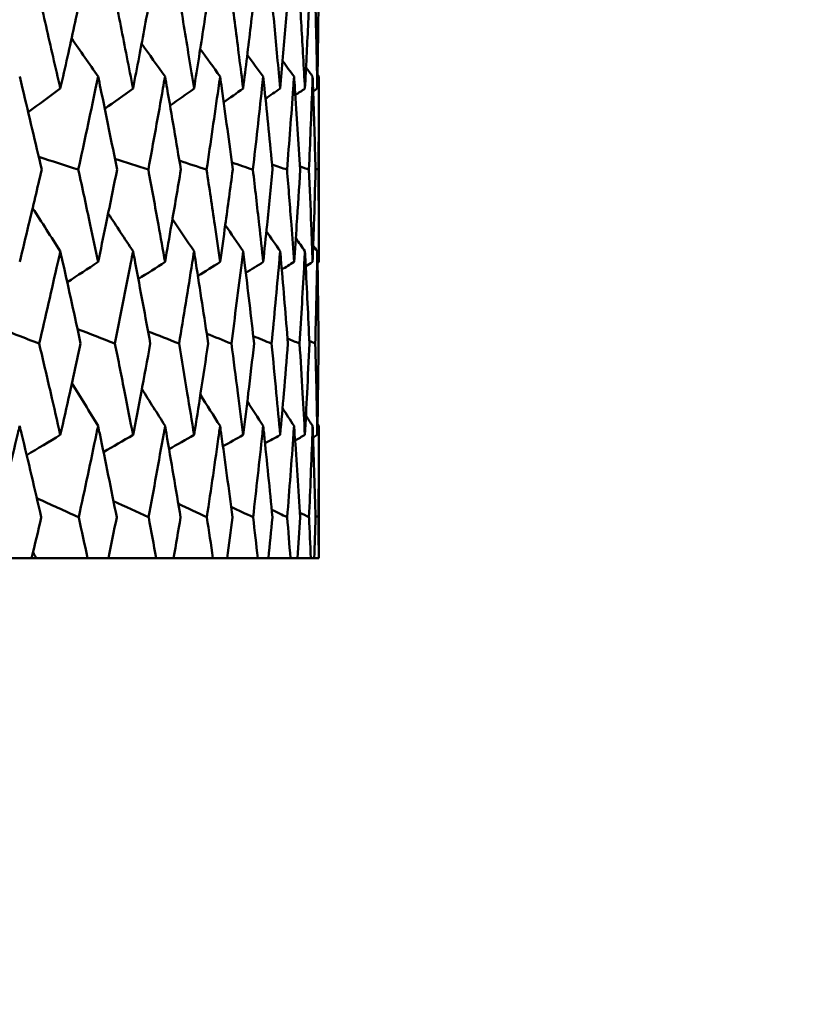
# Model space of a CAD drawing. Header units: millimetres. Extents: x 172 to 1631, y 500 to 2693.
# Tile 167 of 218: x 952.33 to 957.38, y 576.76 to 583.03. Entities that reach past the tile are written whole.
import ezdxf

# ---------------------------------------------------------------- set-up
doc = ezdxf.new("R2010")
doc.units = ezdxf.units.MM
doc.header["$LTSCALE"] = 10
doc.layers.add('Widoczne (ISO)', color=7, linetype='Continuous', lineweight=50)

msp = doc.modelspace()

# ---------------------------------------------------------------- linework, layer by layer
at = {"layer": 'Widoczne (ISO)'}
for p, q in [((954.2343, 581.4849), (954.2343, 582.6647)), ((954.2343, 579.6019), (954.2343, 580.4422)), ((952.2533, 579.6019), (952.4068, 579.6019)), ((952.4365, 579.6019), (952.4068, 579.6019)), ((952.7626, 579.6019), (952.4365, 579.6019)), ((952.7626, 579.6019), (952.8954, 579.6019)), ((953.1989, 579.6019), (952.8954, 579.6019)), ((953.1989, 579.6019), (953.3103, 579.6019)), ((953.5603, 579.6019), (953.3103, 579.6019)), ((953.5603, 579.6019), (953.65, 579.6019)), ((953.8454, 579.6019), (953.65, 579.6019)), ((953.8454, 579.6019), (953.913, 579.6019)), ((954.0531, 579.6019), (953.913, 579.6019)), ((954.0531, 579.6019), (954.0983, 579.6019)), ((954.1827, 579.6019), (954.0983, 579.6019)), ((954.1827, 579.6019), (954.2053, 579.6019)), ((954.2334, 579.6019), (954.2053, 579.6019)), ((954.2334, 579.6019), (954.2343, 579.6019))]:
    msp.add_line(p, q, dxfattribs=at)
msp.add_circle((934.2343, 549.6019), 50, dxfattribs=at)
for points, knots in [([(952.4529, 583.1798), (952.4833, 583.0501), (952.5134, 582.9204), (952.5586, 582.723), (952.574, 582.6554), (952.5893, 582.5877)], [0.01681985, 0.01681985, 0.01681985, 0.01681985, 0.06159108, 0.06159108, 0.08495433, 0.08495433, 0.08495433, 0.08495433]), ([(952.5893, 582.5877), (952.6046, 582.6553), (952.6198, 582.723), (952.6639, 582.9204), (952.6924, 583.0501), (952.7206, 583.1798)], [0.03825175, 0.03825175, 0.03825175, 0.03825175, 0.06160817, 0.06160817, 0.10638617, 0.10638617, 0.10638617, 0.10638617]), ([(952.935, 583.1798), (952.9612, 583.0501), (952.987, 582.9204), (953.0257, 582.723), (953.0388, 582.6554), (953.0519, 582.5877)], [0.01681985, 0.01681985, 0.01681985, 0.01681985, 0.06159108, 0.06159108, 0.08495433, 0.08495433, 0.08495433, 0.08495433]), ([(953.0519, 582.5877), (953.0649, 582.6553), (953.0779, 582.723), (953.1153, 582.9204), (953.1395, 583.0501), (953.1634, 583.1798)], [0.03825175, 0.03825175, 0.03825175, 0.03825175, 0.06160817, 0.06160817, 0.10638617, 0.10638617, 0.10638617, 0.10638617]), ([(953.3434, 583.1798), (953.3652, 583.0501), (953.3866, 582.9204), (953.4185, 582.723), (953.4294, 582.6554), (953.4401, 582.5877)], [0.01681985, 0.01681985, 0.01681985, 0.01681985, 0.06159108, 0.06159108, 0.08495433, 0.08495433, 0.08495433, 0.08495433]), ([(953.4401, 582.5877), (953.4509, 582.6553), (953.4615, 582.723), (953.4922, 582.9204), (953.512, 583.0501), (953.5314, 583.1798)], [0.03825175, 0.03825175, 0.03825175, 0.03825175, 0.06160817, 0.06160817, 0.10638617, 0.10638617, 0.10638617, 0.10638617]), ([(953.6763, 583.1798), (953.6936, 583.0501), (953.7105, 582.9204), (953.7357, 582.723), (953.7442, 582.6554), (953.7526, 582.5877)], [0.01681985, 0.01681985, 0.01681985, 0.01681985, 0.06159108, 0.06159108, 0.08495433, 0.08495433, 0.08495433, 0.08495433]), ([(953.7526, 582.5877), (953.761, 582.6553), (953.7693, 582.723), (953.7932, 582.9204), (953.8084, 583.0501), (953.8233, 583.1798)], [0.03825175, 0.03825175, 0.03825175, 0.03825175, 0.06160817, 0.06160817, 0.10638617, 0.10638617, 0.10638617, 0.10638617]), ([(953.9325, 583.1798), (953.9453, 583.0501), (953.9576, 582.9204), (953.9759, 582.723), (953.982, 582.6554), (953.988, 582.5877)], [0.01681985, 0.01681985, 0.01681985, 0.01681985, 0.06159108, 0.06159108, 0.08495433, 0.08495433, 0.08495433, 0.08495433]), ([(953.988, 582.5877), (953.994, 582.6553), (954, 582.723), (954.0169, 582.9204), (954.0276, 583.0501), (954.0379, 583.1798)], [0.03825175, 0.03825175, 0.03825175, 0.03825175, 0.06160817, 0.06160817, 0.10638617, 0.10638617, 0.10638617, 0.10638617]), ([(954.111, 583.1798), (954.1191, 583.0501), (954.1269, 582.9204), (954.1381, 582.723), (954.1419, 582.6554), (954.1455, 582.5877)], [0.01681985, 0.01681985, 0.01681985, 0.01681985, 0.06159108, 0.06159108, 0.08495433, 0.08495433, 0.08495433, 0.08495433]), ([(954.1455, 582.5877), (954.1491, 582.6553), (954.1526, 582.723), (954.1626, 582.9204), (954.1687, 583.0501), (954.1744, 583.1798)], [0.03825175, 0.03825175, 0.03825175, 0.03825175, 0.06160817, 0.06160817, 0.10638617, 0.10638617, 0.10638617, 0.10638617]), ([(954.211, 583.1798), (954.2145, 583.0501), (954.2177, 582.9204), (954.2219, 582.723), (954.2232, 582.6554), (954.2244, 582.5877)], [0.01681985, 0.01681985, 0.01681985, 0.01681985, 0.06159108, 0.06159108, 0.08495433, 0.08495433, 0.08495433, 0.08495433]), ([(954.2244, 582.5877), (954.2256, 582.6553), (954.2267, 582.723), (954.2296, 582.9204), (954.2311, 583.0501), (954.2321, 583.1798)], [0.03825175, 0.03825175, 0.03825175, 0.03825175, 0.06160817, 0.06160817, 0.10638617, 0.10638617, 0.10638617, 0.10638617]), ([(952.4708, 582.0724), (952.4309, 582.2446), (952.3902, 582.4168), (952.3429, 582.6142), (952.3369, 582.6394), (952.3308, 582.6647)], [0.02530969, 0.02530969, 0.02530969, 0.02530969, 0.08465152, 0.08465152, 0.09334823, 0.09334823, 0.09334823, 0.09334823]), ([(952.8298, 582.6647), (952.8245, 582.6395), (952.8193, 582.6143), (952.778, 582.4169), (952.7413, 582.2446), (952.7039, 582.0724)], [0.07597559, 0.07597559, 0.07597559, 0.07597559, 0.08464777, 0.08464777, 0.14401425, 0.14401425, 0.14401425, 0.14401425]), ([(952.9504, 582.0724), (952.9161, 582.2446), (952.8811, 582.4168), (952.8403, 582.6142), (952.835, 582.6394), (952.8298, 582.6647)], [0.02530969, 0.02530969, 0.02530969, 0.02530969, 0.08465152, 0.08465152, 0.09334823, 0.09334823, 0.09334823, 0.09334823]), ([(953.2554, 582.6647), (953.251, 582.6395), (953.2466, 582.6143), (953.2119, 582.4169), (953.1809, 582.2446), (953.1493, 582.0724)], [0.07597559, 0.07597559, 0.07597559, 0.07597559, 0.08464777, 0.08464777, 0.14401425, 0.14401425, 0.14401425, 0.14401425]), ([(953.3562, 582.0724), (953.3277, 582.2446), (953.2985, 582.4168), (953.2642, 582.6142), (953.2598, 582.6394), (953.2554, 582.6647)], [0.02530969, 0.02530969, 0.02530969, 0.02530969, 0.08465152, 0.08465152, 0.09334823, 0.09334823, 0.09334823, 0.09334823]), ([(953.6059, 582.6647), (953.6024, 582.6395), (953.5988, 582.6143), (953.5708, 582.4169), (953.5457, 582.2446), (953.5199, 582.0724)], [0.07597559, 0.07597559, 0.07597559, 0.07597559, 0.08464777, 0.08464777, 0.14401425, 0.14401425, 0.14401425, 0.14401425]), ([(953.6865, 582.0724), (953.6638, 582.2446), (953.6405, 582.4168), (953.613, 582.6142), (953.6095, 582.6394), (953.6059, 582.6647)], [0.02530969, 0.02530969, 0.02530969, 0.02530969, 0.08465152, 0.08465152, 0.09334823, 0.09334823, 0.09334823, 0.09334823]), ([(953.88, 582.6647), (953.8773, 582.6395), (953.8747, 582.6143), (953.8535, 582.4169), (953.8344, 582.2446), (953.8145, 582.0724)], [0.07597559, 0.07597559, 0.07597559, 0.07597559, 0.08464777, 0.08464777, 0.14401425, 0.14401425, 0.14401425, 0.14401425]), ([(953.94, 582.0724), (953.9234, 582.2446), (953.906, 582.4168), (953.8853, 582.6142), (953.8827, 582.6394), (953.88, 582.6647)], [0.02530969, 0.02530969, 0.02530969, 0.02530969, 0.08465152, 0.08465152, 0.09334823, 0.09334823, 0.09334823, 0.09334823]), ([(954.0765, 582.6647), (954.0748, 582.6395), (954.073, 582.6143), (954.0587, 582.4169), (954.0456, 582.2446), (954.0318, 582.0724)], [0.07597559, 0.07597559, 0.07597559, 0.07597559, 0.08464777, 0.08464777, 0.14401425, 0.14401425, 0.14401425, 0.14401425]), ([(954.1157, 582.0724), (954.1052, 582.2446), (954.0939, 582.4168), (954.0801, 582.6142), (954.0783, 582.6394), (954.0765, 582.6647)], [0.02530969, 0.02530969, 0.02530969, 0.02530969, 0.08465152, 0.08465152, 0.09334823, 0.09334823, 0.09334823, 0.09334823]), ([(954.1948, 582.6647), (954.1939, 582.6395), (954.193, 582.6143), (954.1857, 582.4169), (954.1787, 582.2446), (954.171, 582.0724)], [0.07597559, 0.07597559, 0.07597559, 0.07597559, 0.08464777, 0.08464777, 0.14401425, 0.14401425, 0.14401425, 0.14401425]), ([(954.213, 582.0724), (954.2085, 582.2446), (954.2033, 582.4168), (954.1966, 582.6142), (954.1957, 582.6394), (954.1948, 582.6647)], [0.02530969, 0.02530969, 0.02530969, 0.02530969, 0.08465152, 0.08465152, 0.09334823, 0.09334823, 0.09334823, 0.09334823]), ([(954.2343, 582.6647), (954.2343, 582.6395), (954.2342, 582.6143), (954.234, 582.4169), (954.2331, 582.2446), (954.2315, 582.0724)], [0.07597559, 0.07597559, 0.07597559, 0.07597559, 0.08464777, 0.08464777, 0.14401425, 0.14401425, 0.14401425, 0.14401425]), ([(952.3308, 581.4849), (952.3498, 581.5634), (952.3688, 581.6418), (952.4156, 581.8376), (952.4434, 581.955), (952.4708, 582.0724)], [0.03448054, 0.03448054, 0.03448054, 0.03448054, 0.06157222, 0.06157222, 0.10209717, 0.10209717, 0.10209717, 0.10209717]), ([(952.7039, 582.0724), (952.7296, 581.955), (952.7549, 581.8377), (952.7967, 581.6419), (952.8133, 581.5634), (952.8298, 581.4849)], [0.02104899, 0.02104899, 0.02104899, 0.02104899, 0.0615671, 0.0615671, 0.08866561, 0.08866561, 0.08866561, 0.08866561]), ([(952.8298, 581.4849), (952.8463, 581.5634), (952.8626, 581.6418), (952.903, 581.8376), (952.9269, 581.955), (952.9504, 582.0724)], [0.03448054, 0.03448054, 0.03448054, 0.03448054, 0.06157222, 0.06157222, 0.10209717, 0.10209717, 0.10209717, 0.10209717]), ([(953.1493, 582.0724), (953.171, 581.955), (953.1924, 581.8377), (953.2276, 581.6419), (953.2416, 581.5634), (953.2554, 581.4849)], [0.02104899, 0.02104899, 0.02104899, 0.02104899, 0.0615671, 0.0615671, 0.08866561, 0.08866561, 0.08866561, 0.08866561]), ([(953.2554, 581.4849), (953.2692, 581.5634), (953.2829, 581.6418), (953.3167, 581.8376), (953.3366, 581.955), (953.3562, 582.0724)], [0.03448054, 0.03448054, 0.03448054, 0.03448054, 0.06157222, 0.06157222, 0.10209717, 0.10209717, 0.10209717, 0.10209717]), ([(953.5199, 582.0724), (953.5376, 581.955), (953.555, 581.8377), (953.5835, 581.6419), (953.5948, 581.5634), (953.6059, 581.4849)], [0.02104899, 0.02104899, 0.02104899, 0.02104899, 0.0615671, 0.0615671, 0.08866561, 0.08866561, 0.08866561, 0.08866561]), ([(953.6059, 581.4849), (953.617, 581.5634), (953.628, 581.6418), (953.6551, 581.8376), (953.6709, 581.955), (953.6865, 582.0724)], [0.03448054, 0.03448054, 0.03448054, 0.03448054, 0.06157222, 0.06157222, 0.10209717, 0.10209717, 0.10209717, 0.10209717]), ([(953.8145, 582.0724), (953.8281, 581.955), (953.8414, 581.8377), (953.8631, 581.6419), (953.8716, 581.5634), (953.88, 581.4849)], [0.02104899, 0.02104899, 0.02104899, 0.02104899, 0.0615671, 0.0615671, 0.08866561, 0.08866561, 0.08866561, 0.08866561]), ([(953.88, 581.4849), (953.8884, 581.5634), (953.8966, 581.6418), (953.9168, 581.8376), (953.9286, 581.955), (953.94, 582.0724)], [0.03448054, 0.03448054, 0.03448054, 0.03448054, 0.06157222, 0.06157222, 0.10209717, 0.10209717, 0.10209717, 0.10209717]), ([(954.0318, 582.0724), (954.0413, 581.955), (954.0505, 581.8377), (954.0652, 581.6419), (954.0709, 581.5634), (954.0765, 581.4849)], [0.02104899, 0.02104899, 0.02104899, 0.02104899, 0.0615671, 0.0615671, 0.08866561, 0.08866561, 0.08866561, 0.08866561]), ([(954.0765, 581.4849), (954.0822, 581.5634), (954.0876, 581.6418), (954.1009, 581.8376), (954.1085, 581.955), (954.1157, 582.0724)], [0.03448054, 0.03448054, 0.03448054, 0.03448054, 0.06157222, 0.06157222, 0.10209717, 0.10209717, 0.10209717, 0.10209717]), ([(954.171, 582.0724), (954.1763, 581.955), (954.1813, 581.8377), (954.189, 581.6419), (954.192, 581.5634), (954.1948, 581.4849)], [0.02104899, 0.02104899, 0.02104899, 0.02104899, 0.0615671, 0.0615671, 0.08866561, 0.08866561, 0.08866561, 0.08866561]), ([(954.1948, 581.4849), (954.1976, 581.5634), (954.2003, 581.6418), (954.2065, 581.8376), (954.2099, 581.955), (954.213, 582.0724)], [0.03448054, 0.03448054, 0.03448054, 0.03448054, 0.06157222, 0.06157222, 0.10209717, 0.10209717, 0.10209717, 0.10209717]), ([(954.2315, 582.0724), (954.2326, 581.955), (954.2334, 581.8377), (954.2341, 581.6419), (954.2343, 581.5634), (954.2343, 581.4849)], [0.02104899, 0.02104899, 0.02104899, 0.02104899, 0.0615671, 0.0615671, 0.08866561, 0.08866561, 0.08866561, 0.08866561]), ([(952.5893, 581.5532), (952.5839, 581.5291), (952.5785, 581.5049), (952.5343, 581.3091), (952.4949, 581.1375), (952.4549, 580.9659)], [0.0806421, 0.0806421, 0.0806421, 0.0806421, 0.08897282, 0.08897282, 0.14811965, 0.14811965, 0.14811965, 0.14811965]), ([(952.7187, 580.9659), (952.6817, 581.1374), (952.644, 581.3089), (952.6002, 581.5047), (952.5948, 581.529), (952.5893, 581.5532)], [0.02983351, 0.02983351, 0.02983351, 0.02983351, 0.0889495, 0.0889495, 0.09731113, 0.09731113, 0.09731113, 0.09731113]), ([(953.0519, 581.5532), (953.0472, 581.5291), (953.0426, 581.5049), (953.0049, 581.3091), (952.9712, 581.1375), (952.9368, 580.9659)], [0.0806421, 0.0806421, 0.0806421, 0.0806421, 0.08897282, 0.08897282, 0.14811965, 0.14811965, 0.14811965, 0.14811965]), ([(953.1618, 580.9659), (953.1304, 581.1374), (953.0984, 581.3089), (953.0612, 581.5047), (953.0565, 581.529), (953.0519, 581.5532)], [0.02983351, 0.02983351, 0.02983351, 0.02983351, 0.0889495, 0.0889495, 0.09731113, 0.09731113, 0.09731113, 0.09731113]), ([(953.4401, 581.5532), (953.4363, 581.5291), (953.4325, 581.5049), (953.4014, 581.3091), (953.3734, 581.1375), (953.3448, 580.9659)], [0.0806421, 0.0806421, 0.0806421, 0.0806421, 0.08897282, 0.08897282, 0.14811965, 0.14811965, 0.14811965, 0.14811965]), ([(953.5301, 580.9659), (953.5046, 581.1374), (953.4784, 581.3089), (953.4478, 581.5047), (953.444, 581.529), (953.4401, 581.5532)], [0.02983351, 0.02983351, 0.02983351, 0.02983351, 0.0889495, 0.0889495, 0.09731113, 0.09731113, 0.09731113, 0.09731113]), ([(953.7526, 581.5532), (953.7496, 581.5291), (953.7466, 581.5049), (953.7222, 581.3091), (953.7002, 581.1375), (953.6775, 580.9659)], [0.0806421, 0.0806421, 0.0806421, 0.0806421, 0.08897282, 0.08897282, 0.14811965, 0.14811965, 0.14811965, 0.14811965]), ([(953.8223, 580.9659), (953.8028, 581.1374), (953.7825, 581.3089), (953.7586, 581.5047), (953.7556, 581.529), (953.7526, 581.5532)], [0.02983351, 0.02983351, 0.02983351, 0.02983351, 0.0889495, 0.0889495, 0.09731113, 0.09731113, 0.09731113, 0.09731113]), ([(953.988, 581.5532), (953.9859, 581.5291), (953.9837, 581.5049), (953.9662, 581.3091), (953.9501, 581.1375), (953.9333, 580.9659)], [0.0806421, 0.0806421, 0.0806421, 0.0806421, 0.08897282, 0.08897282, 0.14811965, 0.14811965, 0.14811965, 0.14811965]), ([(954.0373, 580.9659), (954.0237, 581.1374), (954.0094, 581.3089), (953.9923, 581.5047), (953.9902, 581.529), (953.988, 581.5532)], [0.02983351, 0.02983351, 0.02983351, 0.02983351, 0.0889495, 0.0889495, 0.09731113, 0.09731113, 0.09731113, 0.09731113]), ([(954.1455, 581.5532), (954.1442, 581.5291), (954.1429, 581.5049), (954.1323, 581.3091), (954.1222, 581.1375), (954.1115, 580.9659)], [0.0806421, 0.0806421, 0.0806421, 0.0806421, 0.08897282, 0.08897282, 0.14811965, 0.14811965, 0.14811965, 0.14811965]), ([(954.174, 580.9659), (954.1665, 581.1374), (954.1583, 581.3089), (954.1481, 581.5047), (954.1468, 581.529), (954.1455, 581.5532)], [0.02983351, 0.02983351, 0.02983351, 0.02983351, 0.0889495, 0.0889495, 0.09731113, 0.09731113, 0.09731113, 0.09731113]), ([(954.2244, 581.5532), (954.224, 581.5291), (954.2235, 581.5049), (954.2198, 581.3091), (954.2159, 581.1375), (954.2112, 580.9659)], [0.0806421, 0.0806421, 0.0806421, 0.0806421, 0.08897282, 0.08897282, 0.14811965, 0.14811965, 0.14811965, 0.14811965]), ([(954.2321, 580.9659), (954.2306, 581.1374), (954.2285, 581.3089), (954.2252, 581.5047), (954.2248, 581.529), (954.2244, 581.5532)], [0.02983351, 0.02983351, 0.02983351, 0.02983351, 0.0889495, 0.0889495, 0.09731113, 0.09731113, 0.09731113, 0.09731113]), ([(952.4549, 580.9659), (952.4796, 580.861), (952.5041, 580.7561), (952.5488, 580.5624), (952.5692, 580.4735), (952.5893, 580.3845)], [0.02528165, 0.02528165, 0.02528165, 0.02528165, 0.06150593, 0.06150593, 0.09223152, 0.09223152, 0.09223152, 0.09223152]), ([(952.5893, 580.3845), (952.6095, 580.4734), (952.6295, 580.5623), (952.6727, 580.7561), (952.6959, 580.861), (952.7187, 580.9659)], [0.03078053, 0.03078053, 0.03078053, 0.03078053, 0.06149921, 0.06149921, 0.09773041, 0.09773041, 0.09773041, 0.09773041]), ([(952.9368, 580.9659), (952.958, 580.861), (952.979, 580.7561), (953.0173, 580.5624), (953.0347, 580.4735), (953.0519, 580.3845)], [0.02528165, 0.02528165, 0.02528165, 0.02528165, 0.06150593, 0.06150593, 0.09223152, 0.09223152, 0.09223152, 0.09223152]), ([(953.0519, 580.3845), (953.0691, 580.4734), (953.0861, 580.5623), (953.1228, 580.7561), (953.1424, 580.861), (953.1618, 580.9659)], [0.03078053, 0.03078053, 0.03078053, 0.03078053, 0.06149921, 0.06149921, 0.09773041, 0.09773041, 0.09773041, 0.09773041]), ([(953.3448, 580.9659), (953.3625, 580.861), (953.3799, 580.7561), (953.4116, 580.5624), (953.4259, 580.4735), (953.4401, 580.3845)], [0.02528165, 0.02528165, 0.02528165, 0.02528165, 0.06150593, 0.06150593, 0.09223152, 0.09223152, 0.09223152, 0.09223152]), ([(953.4401, 580.3845), (953.4543, 580.4734), (953.4683, 580.5623), (953.4984, 580.7561), (953.5144, 580.861), (953.5301, 580.9659)], [0.03078053, 0.03078053, 0.03078053, 0.03078053, 0.06149921, 0.06149921, 0.09773041, 0.09773041, 0.09773041, 0.09773041]), ([(953.6775, 580.9659), (953.6915, 580.861), (953.7053, 580.7561), (953.7302, 580.5624), (953.7415, 580.4735), (953.7526, 580.3845)], [0.02528165, 0.02528165, 0.02528165, 0.02528165, 0.06150593, 0.06150593, 0.09223152, 0.09223152, 0.09223152, 0.09223152]), ([(953.7526, 580.3845), (953.7637, 580.4734), (953.7746, 580.5623), (953.7979, 580.7561), (953.8103, 580.861), (953.8223, 580.9659)], [0.03078053, 0.03078053, 0.03078053, 0.03078053, 0.06149921, 0.06149921, 0.09773041, 0.09773041, 0.09773041, 0.09773041]), ([(953.9333, 580.9659), (953.9437, 580.861), (953.9538, 580.7561), (953.9719, 580.5624), (953.9801, 580.4735), (953.988, 580.3845)], [0.02528165, 0.02528165, 0.02528165, 0.02528165, 0.06150593, 0.06150593, 0.09223152, 0.09223152, 0.09223152, 0.09223152]), ([(953.988, 580.3845), (953.996, 580.4734), (954.0037, 580.5623), (954.0202, 580.7561), (954.0289, 580.861), (954.0373, 580.9659)], [0.03078053, 0.03078053, 0.03078053, 0.03078053, 0.06149921, 0.06149921, 0.09773041, 0.09773041, 0.09773041, 0.09773041]), ([(954.1115, 580.9659), (954.1181, 580.861), (954.1245, 580.7561), (954.1357, 580.5624), (954.1407, 580.4735), (954.1455, 580.3845)], [0.02528165, 0.02528165, 0.02528165, 0.02528165, 0.06150593, 0.06150593, 0.09223152, 0.09223152, 0.09223152, 0.09223152]), ([(954.1455, 580.3845), (954.1503, 580.4734), (954.1549, 580.5623), (954.1644, 580.7561), (954.1694, 580.861), (954.174, 580.9659)], [0.03078053, 0.03078053, 0.03078053, 0.03078053, 0.06149921, 0.06149921, 0.09773041, 0.09773041, 0.09773041, 0.09773041]), ([(954.2112, 580.9659), (954.2141, 580.861), (954.2167, 580.7561), (954.221, 580.5624), (954.2228, 580.4735), (954.2244, 580.3845)], [0.02528165, 0.02528165, 0.02528165, 0.02528165, 0.06150593, 0.06150593, 0.09223152, 0.09223152, 0.09223152, 0.09223152]), ([(954.2244, 580.3845), (954.226, 580.4734), (954.2274, 580.5623), (954.23, 580.7561), (954.2312, 580.861), (954.2321, 580.9659)], [0.03078053, 0.03078053, 0.03078053, 0.03078053, 0.06149921, 0.06149921, 0.09773041, 0.09773041, 0.09773041, 0.09773041]), ([(952.3308, 580.4422), (952.3269, 580.426), (952.323, 580.4098), (952.2762, 580.2161), (952.2326, 580.0386), (952.1883, 579.8612)], [0.0853813, 0.0853813, 0.0853813, 0.0853813, 0.09097809, 0.09097809, 0.15214536, 0.15214536, 0.15214536, 0.15214536]), ([(952.4684, 579.8612), (952.4271, 580.0385), (952.3852, 580.2159), (952.3387, 580.4096), (952.3347, 580.4259), (952.3308, 580.4422)], [0.0297954, 0.0297954, 0.0297954, 0.0297954, 0.09092493, 0.09092493, 0.09655955, 0.09655955, 0.09655955, 0.09655955]), ([(952.8298, 580.4422), (952.8264, 580.426), (952.823, 580.4098), (952.7825, 580.2161), (952.7447, 580.0386), (952.7062, 579.8612)], [0.0853813, 0.0853813, 0.0853813, 0.0853813, 0.09097809, 0.09097809, 0.15214536, 0.15214536, 0.15214536, 0.15214536]), ([(952.9483, 579.8612), (952.9129, 580.0385), (952.8768, 580.2159), (952.8366, 580.4096), (952.8332, 580.4259), (952.8298, 580.4422)], [0.0297954, 0.0297954, 0.0297954, 0.0297954, 0.09092493, 0.09092493, 0.09655955, 0.09655955, 0.09655955, 0.09655955]), ([(953.2554, 580.4422), (953.2525, 580.426), (953.2497, 580.4098), (953.2157, 580.2161), (953.1838, 580.0386), (953.1512, 579.8612)], [0.0853813, 0.0853813, 0.0853813, 0.0853813, 0.09097809, 0.09097809, 0.15214536, 0.15214536, 0.15214536, 0.15214536]), ([(953.3544, 579.8612), (953.325, 580.0385), (953.2948, 580.2159), (953.2611, 580.4096), (953.2582, 580.4259), (953.2554, 580.4422)], [0.0297954, 0.0297954, 0.0297954, 0.0297954, 0.09092493, 0.09092493, 0.09655955, 0.09655955, 0.09655955, 0.09655955]), ([(953.6059, 580.4422), (953.6036, 580.426), (953.6013, 580.4098), (953.5739, 580.2161), (953.5481, 580.0386), (953.5215, 579.8612)], [0.0853813, 0.0853813, 0.0853813, 0.0853813, 0.09097809, 0.09097809, 0.15214536, 0.15214536, 0.15214536, 0.15214536]), ([(953.6851, 579.8612), (953.6617, 580.0385), (953.6376, 580.2159), (953.6105, 580.4096), (953.6082, 580.4259), (953.6059, 580.4422)], [0.0297954, 0.0297954, 0.0297954, 0.0297954, 0.09092493, 0.09092493, 0.09655955, 0.09655955, 0.09655955, 0.09655955]), ([(953.88, 580.4422), (953.8783, 580.426), (953.8766, 580.4098), (953.8559, 580.2161), (953.8362, 580.0386), (953.8157, 579.8612)], [0.0853813, 0.0853813, 0.0853813, 0.0853813, 0.09097809, 0.09097809, 0.15214536, 0.15214536, 0.15214536, 0.15214536]), ([(953.939, 579.8612), (953.9218, 580.0385), (953.9038, 580.2159), (953.8835, 580.4096), (953.8817, 580.4259), (953.88, 580.4422)], [0.0297954, 0.0297954, 0.0297954, 0.0297954, 0.09092493, 0.09092493, 0.09655955, 0.09655955, 0.09655955, 0.09655955]), ([(954.0765, 580.4422), (954.0754, 580.426), (954.0742, 580.4098), (954.0604, 580.2161), (954.0469, 580.0386), (954.0327, 579.8612)], [0.0853813, 0.0853813, 0.0853813, 0.0853813, 0.09097809, 0.09097809, 0.15214536, 0.15214536, 0.15214536, 0.15214536]), ([(954.1151, 579.8612), (954.1041, 580.0385), (954.0924, 580.2159), (954.0789, 580.4096), (954.0777, 580.4259), (954.0765, 580.4422)], [0.0297954, 0.0297954, 0.0297954, 0.0297954, 0.09092493, 0.09092493, 0.09655955, 0.09655955, 0.09655955, 0.09655955]), ([(954.1948, 580.4422), (954.1942, 580.426), (954.1936, 580.4098), (954.1866, 580.2161), (954.1794, 580.0386), (954.1714, 579.8612)], [0.0853813, 0.0853813, 0.0853813, 0.0853813, 0.09097809, 0.09097809, 0.15214536, 0.15214536, 0.15214536, 0.15214536]), ([(954.2127, 579.8612), (954.2081, 580.0385), (954.2027, 580.2159), (954.1959, 580.4096), (954.1954, 580.4259), (954.1948, 580.4422)], [0.0297954, 0.0297954, 0.0297954, 0.0297954, 0.09092493, 0.09092493, 0.09655955, 0.09655955, 0.09655955, 0.09655955]), ([(954.2343, 580.4422), (954.2343, 580.426), (954.2342, 580.4098), (954.2341, 580.2161), (954.2332, 580.0386), (954.2316, 579.8612)], [0.0853813, 0.0853813, 0.0853813, 0.0853813, 0.09097809, 0.09097809, 0.15214536, 0.15214536, 0.15214536, 0.15214536]), ([(952.4068, 579.6019), (952.4274, 579.6878), (952.4478, 579.7737), (952.4681, 579.8601), (952.4682, 579.8607), (952.4684, 579.8612)], [0, 0, 0, 0, 0.02969567, 0.02969567, 0.02988021, 0.02988021, 0.02988021, 0.02988021]), ([(952.7062, 579.8612), (952.7063, 579.8607), (952.7064, 579.8601), (952.7254, 579.7737), (952.7441, 579.6878), (952.7626, 579.6019)], [0.02951568, 0.02951568, 0.02951568, 0.02951568, 0.02969929, 0.02969929, 0.05939589, 0.05939589, 0.05939589, 0.05939589]), ([(952.8954, 579.6019), (952.9131, 579.6878), (952.9306, 579.7737), (952.9481, 579.8601), (952.9482, 579.8607), (952.9483, 579.8612)], [0, 0, 0, 0, 0.02969567, 0.02969567, 0.02988021, 0.02988021, 0.02988021, 0.02988021]), ([(953.1512, 579.8612), (953.1513, 579.8607), (953.1514, 579.8601), (953.1675, 579.7737), (953.1833, 579.6878), (953.1989, 579.6019)], [0.02951568, 0.02951568, 0.02951568, 0.02951568, 0.02969929, 0.02969929, 0.05939589, 0.05939589, 0.05939589, 0.05939589]), ([(953.3103, 579.6019), (953.3251, 579.6878), (953.3397, 579.7737), (953.3543, 579.8601), (953.3543, 579.8607), (953.3544, 579.8612)], [0, 0, 0, 0, 0.02969567, 0.02969567, 0.02988021, 0.02988021, 0.02988021, 0.02988021]), ([(953.5215, 579.8612), (953.5216, 579.8607), (953.5217, 579.8601), (953.5348, 579.7737), (953.5476, 579.6878), (953.5603, 579.6019)], [0.02951568, 0.02951568, 0.02951568, 0.02951568, 0.02969929, 0.02969929, 0.05939589, 0.05939589, 0.05939589, 0.05939589]), ([(953.65, 579.6019), (953.6618, 579.6878), (953.6734, 579.7737), (953.6849, 579.8601), (953.685, 579.8607), (953.6851, 579.8612)], [0, 0, 0, 0, 0.02969567, 0.02969567, 0.02988021, 0.02988021, 0.02988021, 0.02988021]), ([(953.8157, 579.8612), (953.8158, 579.8607), (953.8158, 579.8601), (953.8259, 579.7737), (953.8358, 579.6878), (953.8454, 579.6019)], [0.02951568, 0.02951568, 0.02951568, 0.02951568, 0.02969929, 0.02969929, 0.05939589, 0.05939589, 0.05939589, 0.05939589]), ([(953.913, 579.6019), (953.9218, 579.6878), (953.9304, 579.7737), (953.9389, 579.8601), (953.9389, 579.8607), (953.939, 579.8612)], [0, 0, 0, 0, 0.02969567, 0.02969567, 0.02988021, 0.02988021, 0.02988021, 0.02988021]), ([(954.0327, 579.8612), (954.0327, 579.8607), (954.0327, 579.8601), (954.0397, 579.7737), (954.0465, 579.6878), (954.0531, 579.6019)], [0.02951568, 0.02951568, 0.02951568, 0.02951568, 0.02969929, 0.02969929, 0.05939589, 0.05939589, 0.05939589, 0.05939589]), ([(954.0983, 579.6019), (954.1041, 579.6878), (954.1096, 579.7737), (954.115, 579.8601), (954.115, 579.8607), (954.1151, 579.8612)], [0, 0, 0, 0, 0.02969567, 0.02969567, 0.02988021, 0.02988021, 0.02988021, 0.02988021]), ([(954.1714, 579.8612), (954.1715, 579.8607), (954.1715, 579.8601), (954.1754, 579.7737), (954.1791, 579.6878), (954.1827, 579.6019)], [0.02951568, 0.02951568, 0.02951568, 0.02951568, 0.02969929, 0.02969929, 0.05939589, 0.05939589, 0.05939589, 0.05939589]), ([(954.2053, 579.6019), (954.2079, 579.6878), (954.2104, 579.7737), (954.2127, 579.8601), (954.2127, 579.8607), (954.2127, 579.8612)], [0, 0, 0, 0, 0.02969567, 0.02969567, 0.02988021, 0.02988021, 0.02988021, 0.02988021]), ([(954.2316, 579.8612), (954.2316, 579.8607), (954.2316, 579.8601), (954.2324, 579.7737), (954.233, 579.6878), (954.2334, 579.6019)], [0.02951568, 0.02951568, 0.02951568, 0.02951568, 0.02969929, 0.02969929, 0.05939589, 0.05939589, 0.05939589, 0.05939589])]:
    msp.add_open_spline(points, degree=3, knots=knots, dxfattribs=at)
for points in [[(952.8298, 582.6647), (952.7736, 582.7458), (952.7173, 582.8268), (952.661, 582.9078)], [(953.2554, 582.6647), (953.2058, 582.7346), (953.1562, 582.8045), (953.1065, 582.8743)], [(953.6059, 582.6647), (953.5639, 582.723), (953.5218, 582.7812), (953.4796, 582.8394)], [(953.88, 582.6647), (953.8463, 582.7107), (953.8126, 582.7567), (953.7789, 582.8026)], [(954.0765, 582.6647), (954.0522, 582.6976), (954.0278, 582.7306), (954.0034, 582.7635)], [(954.1948, 582.6647), (954.1807, 582.6836), (954.1666, 582.7026), (954.1525, 582.7215)], [(954.2343, 582.6647), (954.2315, 582.6684), (954.2287, 582.6721), (954.2259, 582.6759)], [(952.5893, 582.5877), (952.5213, 582.5377), (952.4532, 582.4877), (952.3851, 582.4377)], [(953.0519, 582.5877), (952.992, 582.5448), (952.9321, 582.5019), (952.8723, 582.4591)], [(953.4401, 582.5877), (953.3892, 582.5519), (953.3383, 582.5162), (953.2873, 582.4804)], [(953.7526, 582.5877), (953.7113, 582.5591), (953.6699, 582.5306), (953.6286, 582.502)], [(953.988, 582.5877), (953.9569, 582.5664), (953.9258, 582.5452), (953.8947, 582.524)], [(954.1455, 582.5877), (954.1253, 582.574), (954.105, 582.5603), (954.0848, 582.5466)], [(954.2244, 582.5877), (954.2156, 582.5818), (954.2069, 582.5758), (954.1981, 582.5699)], [(952.4519, 582.1535), (952.5359, 582.1265), (952.6199, 582.0994), (952.7039, 582.0724)], [(952.9366, 582.1416), (953.0075, 582.1185), (953.0784, 582.0954), (953.1493, 582.0724)], [(953.3467, 582.1296), (953.4044, 582.1105), (953.4622, 582.0914), (953.5199, 582.0724)], [(953.6805, 582.1174), (953.7252, 582.1024), (953.7699, 582.0874), (953.8145, 582.0724)], [(953.9368, 582.1051), (953.9685, 582.0942), (954.0001, 582.0833), (954.0318, 582.0724)], [(954.1145, 582.0923), (954.1333, 582.0857), (954.1521, 582.079), (954.171, 582.0724)], [(954.2128, 582.0792), (954.219, 582.0769), (954.2252, 582.0746), (954.2315, 582.0724)], [(952.5893, 581.5532), (952.5307, 581.6448), (952.472, 581.7362), (952.4131, 581.8275)], [(953.0519, 581.5532), (952.9993, 581.6333), (952.9466, 581.7133), (952.8938, 581.7933)], [(953.4401, 581.5532), (953.3944, 581.6214), (953.3487, 581.6895), (953.3028, 581.7575)], [(953.7526, 581.5532), (953.7147, 581.6088), (953.6768, 581.6644), (953.6388, 581.7199)], [(953.988, 581.5532), (953.9589, 581.5955), (953.9297, 581.6377), (953.9005, 581.6799)], [(954.1455, 581.5532), (954.1261, 581.5812), (954.1067, 581.6091), (954.0872, 581.637)], [(954.2244, 581.5532), (954.2158, 581.5656), (954.2071, 581.578), (954.1985, 581.5904)], [(952.8298, 581.4849), (952.7643, 581.4419), (952.6988, 581.399), (952.6333, 581.356)], [(953.2554, 581.4849), (953.1988, 581.4486), (953.1422, 581.4123), (953.0856, 581.376)], [(953.6059, 581.4849), (953.5589, 581.4553), (953.5118, 581.4256), (953.4647, 581.396)], [(953.88, 581.4849), (953.8431, 581.462), (953.8062, 581.4391), (953.7694, 581.4162)], [(954.0765, 581.4849), (954.0504, 581.4689), (954.0243, 581.4528), (953.9982, 581.4367)], [(954.1948, 581.4849), (954.18, 581.4759), (954.1653, 581.4669), (954.1505, 581.4578)], [(954.2343, 581.4849), (954.2314, 581.4832), (954.2285, 581.4814), (954.2257, 581.4797)], [(952.1759, 581.0736), (952.2689, 581.0377), (952.3619, 581.0018), (952.4549, 580.9659)], [(952.6986, 581.0586), (952.778, 581.0277), (952.8574, 580.9968), (952.9368, 580.9659)], [(953.1475, 581.0437), (953.2133, 581.0178), (953.2791, 580.9918), (953.3448, 580.9659)], [(953.5208, 581.0287), (953.573, 581.0078), (953.6252, 580.9868), (953.6775, 580.9659)], [(953.8169, 581.0136), (953.8557, 580.9977), (953.8945, 580.9818), (953.9333, 580.9659)], [(954.0347, 580.9982), (954.0603, 580.9874), (954.0859, 580.9766), (954.1115, 580.9659)], [(954.1733, 580.9823), (954.1859, 580.9768), (954.1986, 580.9713), (954.2112, 580.9659)], [(952.8298, 580.4422), (952.7744, 580.533), (952.719, 580.6238), (952.6634, 580.7144)], [(953.2554, 580.4422), (953.2064, 580.5209), (953.1572, 580.5995), (953.108, 580.678)], [(953.6059, 580.4422), (953.5641, 580.5081), (953.5222, 580.5739), (953.4803, 580.6397)], [(953.88, 580.4422), (953.8464, 580.4945), (953.8127, 580.5467), (953.779, 580.5989)], [(954.0765, 580.4422), (954.0521, 580.4799), (954.0276, 580.5175), (954.003, 580.5551)], [(954.1948, 580.4422), (954.1805, 580.464), (954.1663, 580.4858), (954.152, 580.5076)], [(954.2343, 580.4422), (954.2314, 580.4466), (954.2285, 580.451), (954.2256, 580.4554)], [(952.5893, 580.3845), (952.518, 580.3419), (952.4466, 580.2993), (952.3752, 580.2568)], [(953.0519, 580.3845), (952.9894, 580.3481), (952.9269, 580.3117), (952.8643, 580.2754)], [(953.4401, 580.3845), (953.3871, 580.3543), (953.3342, 580.3241), (953.2812, 580.2939)], [(953.7526, 580.3845), (953.7098, 580.3605), (953.6669, 580.3364), (953.6241, 580.3124)], [(953.988, 580.3845), (953.9559, 580.3667), (953.9238, 580.3489), (953.8917, 580.3311)], [(954.1455, 580.3845), (954.1247, 580.3731), (954.1038, 580.3616), (954.083, 580.3502)], [(954.2244, 580.3845), (954.2154, 580.3796), (954.2063, 580.3747), (954.1973, 580.3697)], [(952.4402, 579.9819), (952.5289, 579.9416), (952.6175, 579.9014), (952.7062, 579.8612)], [(952.9278, 579.9637), (953.0023, 579.9295), (953.0767, 579.8954), (953.1512, 579.8612)], [(953.3404, 579.9456), (953.4008, 579.9175), (953.4611, 579.8893), (953.5215, 579.8612)], [(953.6763, 579.9274), (953.7228, 579.9053), (953.7693, 579.8833), (953.8157, 579.8612)], [(953.9343, 579.909), (953.9671, 579.8931), (953.9999, 579.8772), (954.0327, 579.8612)], [(954.1133, 579.8903), (954.1327, 579.8806), (954.1521, 579.8709), (954.1714, 579.8612)], [(954.2125, 579.8711), (954.2188, 579.8678), (954.2252, 579.8645), (954.2316, 579.8612)], [(952.4365, 579.6019), (952.4295, 579.6142), (952.4226, 579.6264), (952.4156, 579.6386)]]:
    msp.add_open_spline(points, degree=3, dxfattribs=at)

doc.saveas('drawing.dxf')
